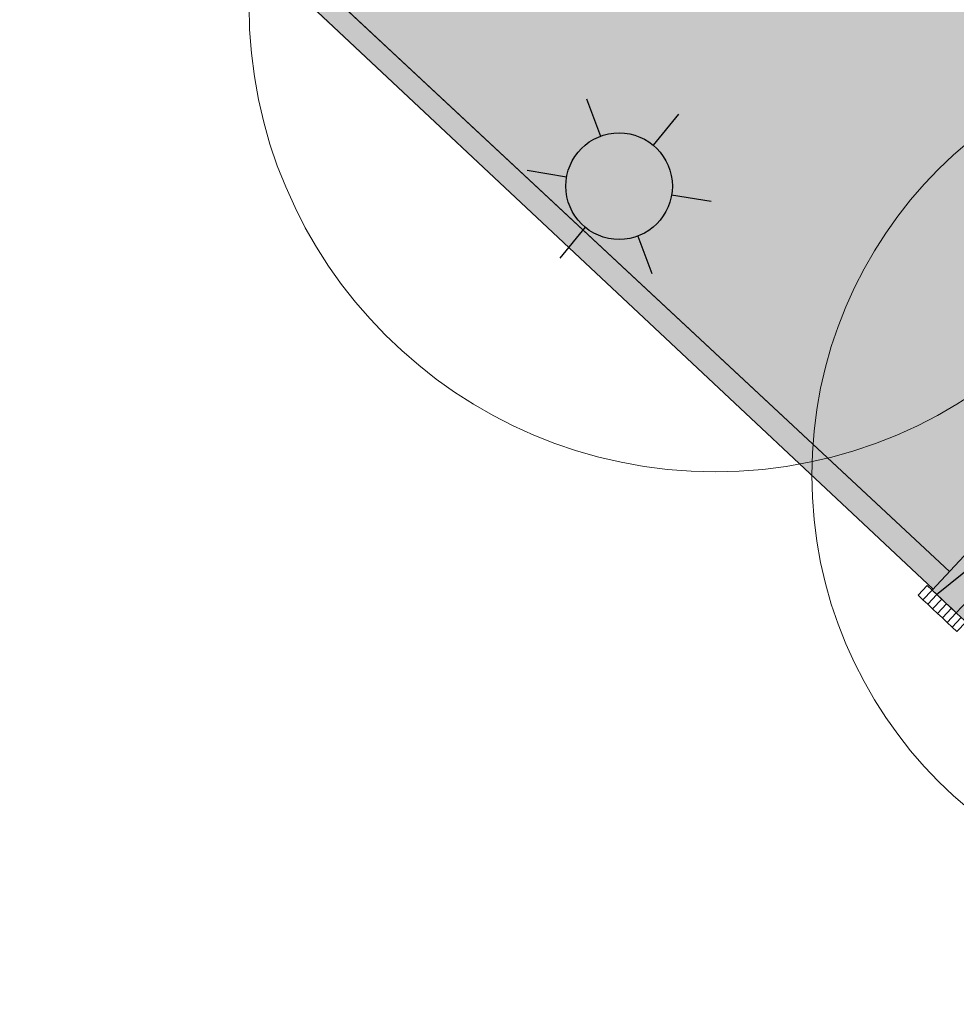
# Model space of a CAD drawing. Header units: millimetres. Extents: x 37131378 to 37737458, y 18584386 to 19114224.
# Tile 52 of 86: x 37597519 to 37611583, y 18834486 to 18849268. Entities that reach past the tile are written whole.
import ezdxf

# ---------------------------------------------------------------- set-up
doc = ezdxf.new("R2010")
doc.units = ezdxf.units.MM
doc.header["$LTSCALE"] = 50
doc.linetypes.add('VH-OPSLUITBAND_120X250', pattern=[26, 16, -4, 2, -4])
doc.linetypes.add('VH-TROTTOIRBAND_180-200', pattern=[20, 10, -2, 2, -2, 2, -2])
for name, color, linetype, lineweight in [('Bandenlijnen nieuwe situatie', 7, 'Continuous', 13), ('Benaderbaarheid boom Bovengrands + 1m', 7, 'Continuous', 5), ('N-WE-VH-KANTOPSLUITING_ELEMENT_INRIT-S', 7, 'Continuous', 25), ('N-WE-VH-KANTOPSLUITING_OPSLUITBAND_120X250-G', 150, 'VH-OPSLUITBAND_120X250', 35), ('N-WE-VH-KANTOPSLUITING_TROTTOIRBAND_180 200-G', 210, 'VH-TROTTOIRBAND_180-200', 35), ('X-XX-AL-LICHTMASTEN-PRESENTATIETEKENING', 7, 'Continuous', 25), ('X01-XX-AL-HULPLIJN-G', 7, 'Continuous', 18)]:
    doc.layers.add(name, color=color, linetype=linetype, lineweight=lineweight)
for name, color, linetype, lineweight, true_color in [('N01-WE-GR-BOOM-V', 7, 'Continuous', 18, 0x447337), ('N01-WE-VH-VERHARDING_ASFALT_ROOD-V', 7, 'Continuous', 18, 0xdc7864), ('N01-WE-VH-VERHARDING_BETONSTRAATSTEEN_ZWART-V', 7, 'Continuous', 18, 0x9b9b9b), ('N01-WE-VH-VERHARDING_TEGEL_BETONTEGELS_300X300_DUN-V', 7, 'Continuous', 18, 0xcdcdcd)]:
    doc.layers.add(name, color=color, linetype=linetype, lineweight=lineweight, true_color=true_color)

# ---------------------------------------------------------------- blocks, each defined once
blk = doc.blocks.new('N-SVH-INRITELEMENT_180 200_180X800X500_LINKS')
for p, q in [((0, 0), (0, 0.8)), ((0, 0.8), (0.5, 0.8)), ((0.095, 0), (0.2, 0.75)), ((0.2, 0.75), (0.5, 0.75)), ((0.5, 0), (0.5, 0.8)), ((0, 0), (0.5, 0))]:
    blk.add_line(p, q)
blk = doc.blocks.new('LICHTMAST NIEUW EN BESTAAND PRESENTATIE')
at = {"layer": 'X-XX-AL-LICHTMASTEN-PRESENTATIETEKENING', "true_color": 0xffff47}
h = blk.add_hatch(color=51, dxfattribs=at)
h.dxf.hatch_style = 1
edge = h.paths.add_edge_path()
edge.add_arc((0, 0), 0.4, 0, 360)
at = {"layer": 'X-XX-AL-LICHTMASTEN-PRESENTATIETEKENING'}
for p, q in [((0, 0.4), (0, 0.7)), ((-0.606, 0.35), (-0.346, 0.2)), ((0.346, 0.2), (0.606, 0.35)), ((-0.606, -0.35), (-0.346, -0.2)), ((0.346, -0.2), (0.606, -0.35)), ((0, -0.7), (0, -0.4))]:
    blk.add_line(p, q, dxfattribs=at)
blk.add_circle((0, 0), 0.4, dxfattribs=at)

msp = doc.modelspace()

# ---------------------------------------------------------------- hatches: boundary and pattern name
at = {"layer": 'N01-WE-GR-BOOM-V'}
h = msp.add_hatch(color=256, dxfattribs=at)
h.dxf.hatch_style = 1
edge = h.paths.add_edge_path()
edge.add_line((37599262.8271, 18852370.5668), (37611477.9297, 18840982.4461))
edge.add_line((37611477.9297, 18840982.4461), (37611765.3432, 18841288.8169))
edge.add_line((37611765.3432, 18841288.8169), (37612494.5184, 18840604.7608))
edge.add_line((37612494.5184, 18840604.7608), (37617684.7502, 18840829.0877))
edge.add_line((37617684.7502, 18840829.0877), (37619926.1658, 18843346.2537))
edge.add_line((37619926.1658, 18843346.2537), (37613345.0255, 18849218.6133))
edge.add_arc((37608098.6414, 18843338.9999), 7880, 48.25744021, 78.36303848)
edge.add_line((37609688.1146, 18851057.0291), (37602045.5565, 18852630.9596))
edge.add_arc((37605095.4087, 18867440.173), 15120, 234.20984094, 258.36303848, ccw=False)
edge.add_line((37596252.9551, 18855175.3691), (37599262.8271, 18852370.5668))
edge = h.paths.add_edge_path()
edge.add_line((37599510.427, 18866575.4703), (37595141.0724, 18861596.2673))
edge.add_line((37595141.0724, 18861596.2673), (37598218.6147, 18858834.8684))
edge.add_arc((37604985.9173, 18866033.3415), 9880, 226.76835161, 258.36303848)
edge.add_line((37602993.0245, 18856356.4217), (37613354.534, 18854222.5424))
edge.add_line((37613354.534, 18854222.5424), (37599510.427, 18866575.4703))
at = {"layer": 'N01-WE-VH-VERHARDING_ASFALT_ROOD-V'}
h = msp.add_hatch(color=256, dxfattribs=at)
h.dxf.hatch_style = 1
edge = h.paths.add_edge_path()
edge.add_line((37610135.9215, 18853231.3954), (37602763.8196, 18854749.6274))
edge.add_arc((37605971.0055, 18870322.8081), 15900, 226.76835161, 258.36303848, ccw=False)
edge.add_line((37595080.3059, 18858738.2209), (37590771.6937, 18862845.8389))
edge.add_line((37590771.6937, 18862845.8389), (37589554.6937, 18861462.3389))
edge.add_line((37589554.6937, 18861462.3389), (37596073.2869, 18855306.9246))
edge.add_arc((37604863.9953, 18867045.4976), 14665.2873, 233.17142591, 259.38957049)
edge.add_line((37602163.672, 18852630.9596), (37609708.2856, 18851057.0291))
edge.add_arc((37608064.2004, 18843288.4192), 7940.6748, 48.31500462, 78.0507016, ccw=False)
edge.add_line((37613345.0255, 18849218.6133), (37619926.1658, 18843346.2537))
edge.add_line((37619926.1658, 18843346.2537), (37621402.7191, 18845004.4602))
edge.add_line((37621402.7191, 18845004.4603), (37614823.024, 18850875.0992))
edge.add_arc((37608098.6525, 18843338.9976), 10100, 48.25785635, 78.36303848)
at = {"layer": 'N01-WE-VH-VERHARDING_BETONSTRAATSTEEN_ZWART-V'}
h = msp.add_hatch(color=256, dxfattribs=at)
h.dxf.hatch_style = 1
h.paths.add_polyline_path([(37619926.1658, 18843346.2537), (37617684.7502, 18840829.0877), (37612494.5184, 18840604.7608), (37611765.208, 18841288.9437), (37611217.8616, 18840705.4954), (37622157.5184, 18830442.7516), (37622704.8646, 18831026.1997), (37621937.7252, 18831745.8709), (37621697.9404, 18837066.3158), (37624029.4262, 18839683.8371)])
at = {"layer": 'N01-WE-VH-VERHARDING_TEGEL_BETONTEGELS_300X300_DUN-V'}
h = msp.add_hatch(color=256, dxfattribs=at)
h.dxf.hatch_style = 1
h.paths.add_polyline_path([(37596252.9551, 18855175.3691), (37611477.8, 18840982.5788), (37611233.2716, 18840721.9217), (37596040.6521, 18854930.2382)])

# ---------------------------------------------------------------- linework, layer by layer
at = {"layer": 'Bandenlijnen nieuwe situatie'}
msp.add_line((37599260.0721, 18852373.1353), (37611477.9353, 18840982.4521), dxfattribs=at)
at = {"layer": 'Benaderbaarheid boom Bovengrands + 1m'}
for centre, radius in [((37607962.6937, 18849481.3389), 7000), ((37615912.6937, 18842428.3389), 6500)]:
    msp.add_circle(centre, radius, dxfattribs=at)
at = {"layer": 'N-WE-VH-KANTOPSLUITING_OPSLUITBAND_120X250-G', "color": 0, "linetype": 'ByBlock'}
msp.add_lwpolyline([(37596073.2869, 18855306.9246, 0.1095047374), (37602045.5565, 18852630.9596), (37609688.1146, 18851057.0291, -0.1321212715), (37613345.0255, 18849218.6133), (37619926.1658, 18843346.2537)], format="xyb", dxfattribs=at)
at = {"layer": 'N-WE-VH-KANTOPSLUITING_TROTTOIRBAND_180 200-G', "color": 0, "linetype": 'ByBlock'}
for p, q in [((37599260.0721, 18852373.1353), (37611477.9353, 18840982.4521)), ((37598976.417, 18852212.5121), (37611230.3377, 18840724.6823))]:
    msp.add_line(p, q, dxfattribs=at)
at = {"layer": 'X01-XX-AL-HULPLIJN-G'}
msp.add_lwpolyline([(37596252.9551, 18855175.3691, 0.1057801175), (37602045.5565, 18852630.9596), (37609688.1146, 18851057.0291, -0.1321212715), (37613345.0255, 18849218.6133), (37619665.0165, 18843579.2799)], format="xyb", dxfattribs=at)
for points in [[(37611008.094, 18840628.0516), (37611081.025, 18840559.6333), (37611217.8616, 18840705.4954), (37611144.9305, 18840773.9137)], [(37611081.025, 18840559.6333), (37611153.956, 18840491.215), (37611290.7926, 18840637.0771), (37611217.8616, 18840705.4954)], [(37611153.956, 18840491.215), (37611226.8871, 18840422.7967), (37611363.7237, 18840568.6588), (37611290.7926, 18840637.0771)], [(37611226.8871, 18840422.7967), (37611299.8181, 18840354.3784), (37611436.6547, 18840500.2405), (37611363.7237, 18840568.6588)], [(37611299.8181, 18840354.3784), (37611372.7492, 18840285.9601), (37611509.5858, 18840431.8222), (37611436.6547, 18840500.2405)], [(37611372.7492, 18840285.9601), (37611445.6802, 18840217.5418), (37611582.5168, 18840363.4039), (37611509.5858, 18840431.8222)], [(37611445.6802, 18840217.5418), (37611518.6113, 18840149.1236), (37611655.4479, 18840294.9856), (37611582.5168, 18840363.4039)], [(37611518.6113, 18840149.1236), (37611591.5423, 18840080.7053), (37611728.3789, 18840226.5673), (37611655.4479, 18840294.9856)]]:
    msp.add_lwpolyline(points, close=True, dxfattribs=at)

# ---------------------------------------------------------------- block references
at = {"layer": 'N-WE-VH-KANTOPSLUITING_ELEMENT_INRIT-S', "xscale": 1000, "yscale": 1000, "zscale": 1000, "rotation": 316.8286168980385}
msp.add_blockref('N-SVH-INRITELEMENT_180 200_180X800X500_LINKS', (37611217.8616, 18840705.4954), dxfattribs=at)
at = {"layer": 'X-XX-AL-LICHTMASTEN-PRESENTATIETEKENING', "xscale": 2000, "yscale": 2000, "zscale": 2000, "rotation": 200.4334781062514}
msp.add_blockref('LICHTMAST NIEUW EN BESTAAND PRESENTATIE', (37606519.4792, 18846768.8379, -119.8417), dxfattribs=at)

doc.saveas('drawing.dxf')
